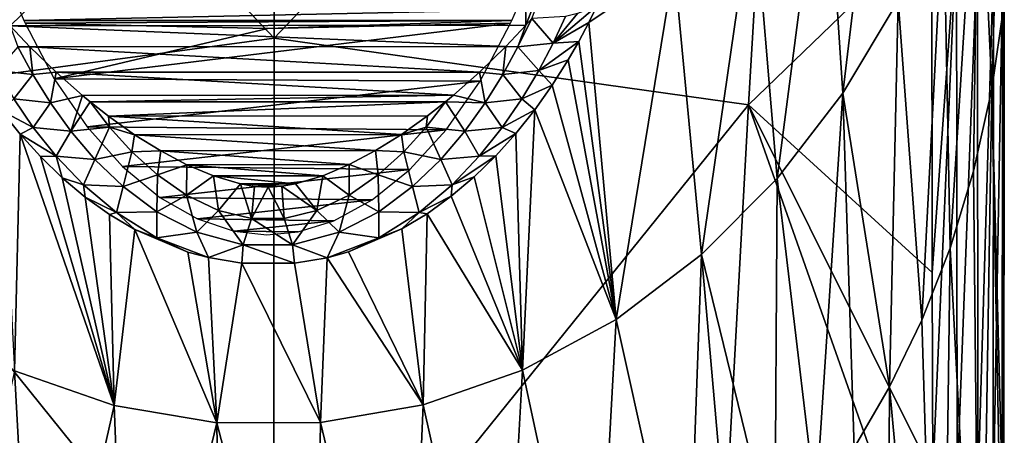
# Model space of a CAD drawing. Header units: millimetres. Extents: x -146 to 149, y -375 to 194.
# Tile 8 of 41: x -126 to -103, y 132 to 142. Entities that reach past the tile are written whole.
import ezdxf

# ---------------------------------------------------------------- set-up
doc = ezdxf.new("R2010")
doc.units = ezdxf.units.MM
doc.header["$LTSCALE"] = 309.490804
for name, color, linetype in [('146', 7, 'CONTINUOUS'), ('147', 7, 'CONTINUOUS'), ('148', 7, 'CONTINUOUS'), ('15', 7, 'CONTINUOUS'), ('150', 7, 'CONTINUOUS'), ('155', 7, 'CONTINUOUS'), ('157', 7, 'CONTINUOUS'), ('16', 7, 'CONTINUOUS')]:
    doc.layers.add(name, color=color, linetype=linetype)

msp = doc.modelspace()

# ---------------------------------------------------------------- linework, layer by layer
at = {"layer": '146', "linetype": 'CONTINUOUS'}
for points in [[(-131.919, 153.967, 127.136), (-119.833, 155.663, 128.676), (-119.849, 141.214, 106.856), (-131.919, 153.967, 127.136)], [(-119.833, 155.663, 128.676), (-107.821, 153.897, 127.003), (-119.849, 141.214, 106.856), (-119.833, 155.663, 128.676)], [(-131.099, 139.702, 105.761), (-131.919, 153.967, 127.136), (-119.849, 141.214, 106.856), (-131.099, 139.702, 105.761)], [(-107.821, 153.897, 127.003), (-108.666, 139.64, 105.653), (-119.849, 141.214, 106.856), (-107.821, 153.897, 127.003)], [(-107.821, 153.897, 127.003), (-104.346, 143.813, 112.583), (-108.666, 139.64, 105.653), (-107.821, 153.897, 127.003)], [(-104.346, 143.813, 112.583), (-104.337, 135.684, 101.124), (-108.666, 139.64, 105.653), (-104.346, 143.813, 112.583)], [(-131.099, 139.702, 105.761), (-119.849, 141.214, 106.856), (-119.865, 125.751, 85.743), (-131.099, 139.702, 105.761)], [(-119.849, 141.214, 106.856), (-108.666, 139.64, 105.653), (-119.865, 125.751, 85.743), (-119.849, 141.214, 106.856)], [(-130.29, 124.461, 85.073), (-131.099, 139.702, 105.761), (-119.865, 125.751, 85.743), (-130.29, 124.461, 85.073)], [(-108.666, 139.64, 105.653), (-109.5, 124.41, 84.988), (-119.865, 125.751, 85.743), (-108.666, 139.64, 105.653)], [(-108.666, 139.64, 105.653), (-104.316, 127.29, 89.928), (-109.5, 124.41, 84.988), (-108.666, 139.64, 105.653)], [(-104.326, 130.921, 94.695), (-104.316, 127.29, 89.928), (-108.666, 139.64, 105.653), (-104.326, 130.921, 94.695)], [(-104.337, 135.684, 101.124), (-104.326, 130.921, 94.695), (-108.666, 139.64, 105.653), (-104.337, 135.684, 101.124)]]:
    msp.add_3dface(points, dxfattribs=at)
at = {"layer": '147', "linetype": 'CONTINUOUS'}
for points in [[(-102.929, 140.01, 115.185), (-102.653, 129.193, 95.98), (-102.639, 142.043, 113.803), (-102.929, 140.01, 115.185)], [(-103.361, 138.078, 116.5), (-103.206, 122.755, 93.862), (-102.929, 140.01, 115.185), (-103.361, 138.078, 116.5)], [(-103.206, 122.755, 93.862), (-102.657, 125.817, 91.545), (-102.929, 140.01, 115.185), (-103.206, 122.755, 93.862)], [(-102.657, 125.817, 91.545), (-102.653, 129.193, 95.98), (-102.929, 140.01, 115.185), (-102.657, 125.817, 91.545)], [(-103.918, 136.259, 117.737), (-103.206, 122.755, 93.862), (-103.361, 138.078, 116.5), (-103.918, 136.259, 117.737)], [(-104.584, 134.563, 118.89), (-104.137, 119.824, 96.078), (-103.918, 136.259, 117.737), (-104.584, 134.563, 118.89)], [(-104.137, 119.824, 96.078), (-103.206, 122.755, 93.862), (-103.918, 136.259, 117.737), (-104.137, 119.824, 96.078)], [(-105.343, 132.991, 119.959), (-104.137, 119.824, 96.078), (-104.584, 134.563, 118.89), (-105.343, 132.991, 119.959)], [(-106.179, 131.55, 120.94), (-105.432, 117.093, 98.143), (-105.343, 132.991, 119.959), (-106.179, 131.55, 120.94)], [(-105.432, 117.093, 98.143), (-104.137, 119.824, 96.078), (-105.343, 132.991, 119.959), (-105.432, 117.093, 98.143)]]:
    msp.add_3dface(points, dxfattribs=at)
at = {"layer": '148', "linetype": 'CONTINUOUS'}
for points in [[(-102.929, 140.01, 115.185), (-102.656, 149.312, 130.227), (-103.247, 146.825, 131.806), (-102.929, 140.01, 115.185)], [(-102.929, 140.01, 115.185), (-102.639, 142.043, 113.803), (-102.656, 149.312, 130.227), (-102.929, 140.01, 115.185)], [(-105.406, 148.59, 151.26), (-106.874, 146.477, 152.513), (-106.446, 139.914, 136.2), (-105.406, 148.59, 151.26)], [(-105.141, 142.097, 134.811), (-105.406, 148.59, 151.26), (-106.446, 139.914, 136.2), (-105.141, 142.097, 134.811)], [(-103.918, 136.259, 117.737), (-103.247, 146.825, 131.806), (-104.075, 144.41, 133.34), (-103.918, 136.259, 117.737)], [(-103.918, 136.259, 117.737), (-103.361, 138.078, 116.5), (-103.247, 146.825, 131.806), (-103.918, 136.259, 117.737)], [(-103.361, 138.078, 116.5), (-102.929, 140.01, 115.185), (-103.247, 146.825, 131.806), (-103.361, 138.078, 116.5)], [(-106.874, 146.477, 152.513), (-108.55, 144.58, 153.641), (-107.993, 137.903, 137.481), (-106.874, 146.477, 152.513)], [(-106.446, 139.914, 136.2), (-106.874, 146.477, 152.513), (-107.993, 137.903, 137.481), (-106.446, 139.914, 136.2)], [(-108.55, 144.58, 153.641), (-110.418, 142.936, 154.622), (-109.78, 136.109, 138.628), (-108.55, 144.58, 153.641)], [(-107.993, 137.903, 137.481), (-108.55, 144.58, 153.641), (-109.78, 136.109, 138.628), (-107.993, 137.903, 137.481)], [(-104.584, 134.563, 118.89), (-104.075, 144.41, 133.34), (-105.141, 142.097, 134.811), (-104.584, 134.563, 118.89)], [(-104.584, 134.563, 118.89), (-103.918, 136.259, 117.737), (-104.075, 144.41, 133.34), (-104.584, 134.563, 118.89)], [(-110.418, 142.936, 154.622), (-112.435, 141.583, 155.397), (-111.791, 134.582, 139.607), (-110.418, 142.936, 154.622)], [(-112.435, 141.583, 155.397), (-110.418, 142.936, 154.622), (-112.247, 141.969, 155.986), (-112.435, 141.583, 155.397)], [(-109.78, 136.109, 138.628), (-110.418, 142.936, 154.622), (-111.791, 134.582, 139.607), (-109.78, 136.109, 138.628)], [(-105.343, 132.991, 119.959), (-105.141, 142.097, 134.811), (-106.446, 139.914, 136.2), (-105.343, 132.991, 119.959)], [(-105.343, 132.991, 119.959), (-104.584, 134.563, 118.89), (-105.141, 142.097, 134.811), (-105.343, 132.991, 119.959)], [(-112.435, 141.583, 155.397), (-112.668, 141.139, 154.744), (-111.791, 134.582, 139.607), (-112.435, 141.583, 155.397)], [(-112.668, 141.139, 154.744), (-112.916, 140.705, 154.128), (-111.791, 134.582, 139.607), (-112.668, 141.139, 154.744)], [(-112.916, 140.705, 154.128), (-113.296, 140.102, 153.315), (-111.791, 134.582, 139.607), (-112.916, 140.705, 154.128)], [(-113.296, 140.102, 153.315), (-113.707, 139.522, 152.57), (-111.791, 134.582, 139.607), (-113.296, 140.102, 153.315)], [(-107.082, 130.232, 121.836), (-106.446, 139.914, 136.2), (-107.993, 137.903, 137.481), (-107.082, 130.232, 121.836)], [(-107.082, 130.232, 121.836), (-106.179, 131.55, 120.94), (-106.446, 139.914, 136.2), (-107.082, 130.232, 121.836)], [(-106.179, 131.55, 120.94), (-105.343, 132.991, 119.959), (-106.446, 139.914, 136.2), (-106.179, 131.55, 120.94)], [(-125.838, 138.953, 151.873), (-126.284, 139.511, 152.556), (-125.971, 133.369, 140.389), (-125.838, 138.953, 151.873)], [(-113.707, 139.522, 152.57), (-114.15, 138.966, 151.889), (-113.995, 133.384, 140.379), (-113.707, 139.522, 152.57)], [(-111.791, 134.582, 139.607), (-113.707, 139.522, 152.57), (-113.995, 133.384, 140.379), (-111.791, 134.582, 139.607)], [(-123.624, 132.555, 140.916), (-125.838, 138.953, 151.873), (-125.971, 133.369, 140.389), (-123.624, 132.555, 140.916)], [(-125.359, 138.422, 151.252), (-125.838, 138.953, 151.873), (-123.624, 132.555, 140.916), (-125.359, 138.422, 151.252)], [(-114.15, 138.966, 151.889), (-114.626, 138.438, 151.27), (-113.995, 133.384, 140.379), (-114.15, 138.966, 151.889)], [(-124.845, 137.924, 150.691), (-125.359, 138.422, 151.252), (-123.624, 132.555, 140.916), (-124.845, 137.924, 150.691)], [(-114.626, 138.438, 151.27), (-115.136, 137.941, 150.71), (-113.995, 133.384, 140.379), (-114.626, 138.438, 151.27)], [(-124.303, 137.468, 150.196), (-124.845, 137.924, 150.691), (-123.624, 132.555, 140.916), (-124.303, 137.468, 150.196)], [(-115.136, 137.941, 150.71), (-115.676, 137.485, 150.214), (-113.995, 133.384, 140.379), (-115.136, 137.941, 150.71)], [(-108.046, 129.034, 122.651), (-107.993, 137.903, 137.481), (-109.78, 136.109, 138.628), (-108.046, 129.034, 122.651)], [(-108.046, 129.034, 122.651), (-107.082, 130.232, 121.836), (-107.993, 137.903, 137.481), (-108.046, 129.034, 122.651)], [(-123.733, 137.059, 149.766), (-124.303, 137.468, 150.196), (-123.624, 132.555, 140.916), (-123.733, 137.059, 149.766)], [(-115.676, 137.485, 150.214), (-116.244, 137.074, 149.783), (-113.995, 133.384, 140.379), (-115.676, 137.485, 150.214)], [(-123.136, 136.702, 149.403), (-123.733, 137.059, 149.766), (-123.624, 132.555, 140.916), (-123.136, 136.702, 149.403)], [(-116.244, 137.074, 149.783), (-116.838, 136.716, 149.417), (-116.34, 132.565, 140.91), (-116.244, 137.074, 149.783)], [(-113.995, 133.384, 140.379), (-116.244, 137.074, 149.783), (-116.34, 132.565, 140.91), (-113.995, 133.384, 140.379)], [(-116.838, 136.716, 149.417), (-118.096, 136.176, 148.884), (-116.34, 132.565, 140.91), (-116.838, 136.716, 149.417)], [(-121.201, 132.146, 141.183), (-123.136, 136.702, 149.403), (-123.624, 132.555, 140.916), (-121.201, 132.146, 141.183)], [(-121.883, 136.169, 148.877), (-123.136, 136.702, 149.403), (-121.201, 132.146, 141.183), (-121.883, 136.169, 148.877)], [(-121.402, 136.038, 148.751), (-121.883, 136.169, 148.877), (-121.201, 132.146, 141.183), (-121.402, 136.038, 148.751)], [(-120.614, 135.905, 148.624), (-121.402, 136.038, 148.751), (-121.201, 132.146, 141.183), (-120.614, 135.905, 148.624)], [(-118.604, 136.036, 148.75), (-119.37, 135.907, 148.625), (-118.762, 132.149, 141.181), (-118.604, 136.036, 148.75)], [(-116.34, 132.565, 140.91), (-118.604, 136.036, 148.75), (-118.762, 132.149, 141.181), (-116.34, 132.565, 140.91)], [(-118.096, 136.176, 148.884), (-118.604, 136.036, 148.75), (-116.34, 132.565, 140.91), (-118.096, 136.176, 148.884)], [(-110.11, 127.001, 124.034), (-109.78, 136.109, 138.628), (-111.791, 134.582, 139.607), (-110.11, 127.001, 124.034)], [(-110.11, 127.001, 124.034), (-109.058, 127.958, 123.383), (-109.78, 136.109, 138.628), (-110.11, 127.001, 124.034)], [(-109.058, 127.958, 123.383), (-108.046, 129.034, 122.651), (-109.78, 136.109, 138.628), (-109.058, 127.958, 123.383)], [(-118.762, 132.149, 141.181), (-120.614, 135.905, 148.624), (-121.201, 132.146, 141.183), (-118.762, 132.149, 141.181)], [(-119.37, 135.907, 148.625), (-120.614, 135.905, 148.624), (-118.762, 132.149, 141.181), (-119.37, 135.907, 148.625)], [(-112.288, 125.438, 125.097), (-111.791, 134.582, 139.607), (-113.995, 133.384, 140.379), (-112.288, 125.438, 125.097)], [(-112.288, 125.438, 125.097), (-110.11, 127.001, 124.034), (-111.791, 134.582, 139.607), (-112.288, 125.438, 125.097)], [(-127.692, 125.425, 125.106), (-125.478, 124.318, 125.859), (-125.971, 133.369, 140.389), (-127.692, 125.425, 125.106)], [(-125.478, 124.318, 125.859), (-123.624, 132.555, 140.916), (-125.971, 133.369, 140.389), (-125.478, 124.318, 125.859)], [(-114.502, 124.326, 125.853), (-113.995, 133.384, 140.379), (-116.34, 132.565, 140.91), (-114.502, 124.326, 125.853)], [(-114.502, 124.326, 125.853), (-112.288, 125.438, 125.097), (-113.995, 133.384, 140.379), (-114.502, 124.326, 125.853)], [(-125.478, 124.318, 125.859), (-123.267, 123.616, 126.336), (-123.624, 132.555, 140.916), (-125.478, 124.318, 125.859)], [(-123.267, 123.616, 126.336), (-121.201, 132.146, 141.183), (-123.624, 132.555, 140.916), (-123.267, 123.616, 126.336)], [(-116.713, 123.621, 126.333), (-116.34, 132.565, 140.91), (-118.762, 132.149, 141.181), (-116.713, 123.621, 126.333)], [(-116.713, 123.621, 126.333), (-114.502, 124.326, 125.853), (-116.34, 132.565, 140.91), (-116.713, 123.621, 126.333)], [(-123.267, 123.616, 126.336), (-121.078, 123.278, 126.566), (-121.201, 132.146, 141.183), (-123.267, 123.616, 126.336)], [(-118.901, 123.28, 126.565), (-118.762, 132.149, 141.181), (-121.201, 132.146, 141.183), (-118.901, 123.28, 126.565)], [(-121.078, 123.278, 126.566), (-118.901, 123.28, 126.565), (-121.201, 132.146, 141.183), (-121.078, 123.278, 126.566)], [(-118.901, 123.28, 126.565), (-116.713, 123.621, 126.333), (-118.762, 132.149, 141.181), (-118.901, 123.28, 126.565)]]:
    msp.add_3dface(points, dxfattribs=at)
at = {"layer": '15', "color": 7, "linetype": 'CONTINUOUS', "true_color": 0xd9d6db}
for points in [[(-125.848, 141.857, 157.071), (-125.752, 141.628, 156.688), (-114.141, 141.884, 157.116), (-125.848, 141.857, 157.071)], [(-114.141, 141.884, 157.116), (-125.752, 141.628, 156.688), (-114.248, 141.628, 156.688), (-114.141, 141.884, 157.116)], [(-125.752, 141.628, 156.688), (-125.724, 141.566, 156.584), (-114.248, 141.628, 156.688), (-125.752, 141.628, 156.688)], [(-114.248, 141.628, 156.688), (-125.724, 141.566, 156.584), (-120, 141.445, 156.631), (-114.248, 141.628, 156.688)], [(-114.276, 141.566, 156.584), (-114.248, 141.628, 156.688), (-120, 141.445, 156.631), (-114.276, 141.566, 156.584)]]:
    msp.add_3dface(points, dxfattribs=at)
at = {"layer": '150', "linetype": 'CONTINUOUS'}
for points in [[(-126.072, 141.508, 156.259), (-114.071, 153.175, 177.192), (-125.917, 153.178, 177.197), (-126.072, 141.508, 156.259)], [(-113.916, 141.521, 156.28), (-114.071, 153.175, 177.192), (-126.072, 141.508, 156.259), (-113.916, 141.521, 156.28)], [(-114.071, 153.175, 177.192), (-113.916, 141.521, 156.28), (-109.429, 152.901, 176.016), (-114.071, 153.175, 177.192)], [(-109.429, 152.901, 176.016), (-113.916, 141.521, 156.28), (-109.622, 152.373, 175.06), (-109.429, 152.901, 176.016)], [(-113.916, 141.521, 156.28), (-113.775, 141.679, 156.535), (-109.622, 152.373, 175.06), (-113.916, 141.521, 156.28)], [(-114.391, 141.016, 155.465), (-113.916, 141.521, 156.28), (-126.072, 141.508, 156.259), (-114.391, 141.016, 155.465)], [(-125.607, 141.013, 155.46), (-114.391, 141.016, 155.465), (-126.072, 141.508, 156.259), (-125.607, 141.013, 155.46)], [(-115.008, 140.414, 154.497), (-114.391, 141.016, 155.465), (-125.607, 141.013, 155.46), (-115.008, 140.414, 154.497)], [(-124.988, 140.41, 154.491), (-115.008, 140.414, 154.497), (-125.607, 141.013, 155.46), (-124.988, 140.41, 154.491)], [(-115.624, 139.869, 153.624), (-115.008, 140.414, 154.497), (-124.988, 140.41, 154.491), (-115.624, 139.869, 153.624)], [(-124.371, 139.865, 153.617), (-115.624, 139.869, 153.624), (-124.988, 140.41, 154.491), (-124.371, 139.865, 153.617)], [(-124.187, 139.713, 153.374), (-115.624, 139.869, 153.624), (-124.371, 139.865, 153.617), (-124.187, 139.713, 153.374)], [(-115.813, 139.713, 153.374), (-115.624, 139.869, 153.624), (-124.187, 139.713, 153.374), (-115.813, 139.713, 153.374)], [(-123.756, 139.374, 152.833), (-115.813, 139.713, 153.374), (-124.187, 139.713, 153.374), (-123.756, 139.374, 152.833)], [(-116.238, 139.379, 152.841), (-115.813, 139.713, 153.374), (-123.756, 139.374, 152.833), (-116.238, 139.379, 152.841)], [(-116.851, 138.943, 152.145), (-116.238, 139.379, 152.841), (-123.756, 139.374, 152.833), (-116.851, 138.943, 152.145)], [(-123.141, 138.938, 152.137), (-116.851, 138.943, 152.145), (-123.756, 139.374, 152.833), (-123.141, 138.938, 152.137)], [(-117.465, 138.561, 151.535), (-116.851, 138.943, 152.145), (-123.141, 138.938, 152.137), (-117.465, 138.561, 151.535)], [(-122.525, 138.555, 151.526), (-117.465, 138.561, 151.535), (-123.141, 138.938, 152.137), (-122.525, 138.555, 151.526)], [(-118.081, 138.235, 151.014), (-117.465, 138.561, 151.535), (-122.525, 138.555, 151.526), (-118.081, 138.235, 151.014)], [(-121.907, 138.229, 151.006), (-118.081, 138.235, 151.014), (-122.525, 138.555, 151.526), (-121.907, 138.229, 151.006)], [(-118.704, 137.97, 150.591), (-118.081, 138.235, 151.014), (-121.907, 138.229, 151.006), (-118.704, 137.97, 150.591)], [(-121.283, 137.965, 150.583), (-118.704, 137.97, 150.591), (-121.907, 138.229, 151.006), (-121.283, 137.965, 150.583)], [(-119.345, 137.779, 150.284), (-118.704, 137.97, 150.591), (-121.283, 137.965, 150.583), (-119.345, 137.779, 150.284)], [(-120.641, 137.775, 150.279), (-119.345, 137.779, 150.284), (-121.283, 137.965, 150.583), (-120.641, 137.775, 150.279)], [(-119.668, 137.721, 150.192), (-119.345, 137.779, 150.284), (-120.641, 137.775, 150.279), (-119.668, 137.721, 150.192)], [(-120.316, 137.719, 150.189), (-119.668, 137.721, 150.192), (-120.641, 137.775, 150.279), (-120.316, 137.719, 150.189)], [(-119.992, 137.698, 150.154), (-119.668, 137.721, 150.192), (-120.316, 137.719, 150.189), (-119.992, 137.698, 150.154)]]:
    msp.add_3dface(points, dxfattribs=at)
at = {"layer": '155', "linetype": 'CONTINUOUS'}
for points in [[(-112.435, 141.583, 155.397), (-112.247, 141.969, 155.986), (-113.273, 141.096, 155.306), (-112.435, 141.583, 155.397)], [(-112.247, 141.969, 155.986), (-112.696, 141.793, 156.201), (-113.273, 141.096, 155.306), (-112.247, 141.969, 155.986)], [(-113.775, 141.679, 156.535), (-113.916, 141.521, 156.28), (-114.109, 141.007, 155.452), (-113.775, 141.679, 156.535)], [(-113.775, 141.679, 156.535), (-114.109, 141.007, 155.452), (-113.273, 141.096, 155.306), (-113.775, 141.679, 156.535)], [(-112.981, 141.725, 156.312), (-113.775, 141.679, 156.535), (-113.273, 141.096, 155.306), (-112.981, 141.725, 156.312)], [(-112.696, 141.793, 156.201), (-112.981, 141.725, 156.312), (-113.273, 141.096, 155.306), (-112.696, 141.793, 156.201)], [(-125.607, 141.013, 155.46), (-126.072, 141.508, 156.259), (-125.891, 141.007, 155.452), (-125.607, 141.013, 155.46)], [(-113.916, 141.521, 156.28), (-114.391, 141.016, 155.465), (-114.109, 141.007, 155.452), (-113.916, 141.521, 156.28)], [(-112.668, 141.139, 154.744), (-112.435, 141.583, 155.397), (-113.273, 141.096, 155.306), (-112.668, 141.139, 154.744)], [(-112.916, 140.705, 154.128), (-112.668, 141.139, 154.744), (-113.613, 140.448, 154.325), (-112.916, 140.705, 154.128)], [(-112.668, 141.139, 154.744), (-113.273, 141.096, 155.306), (-113.613, 140.448, 154.325), (-112.668, 141.139, 154.744)], [(-125.537, 140.354, 154.457), (-125.891, 141.007, 155.452), (-126.387, 140.448, 154.325), (-125.537, 140.354, 154.457)], [(-125.607, 141.013, 155.46), (-125.891, 141.007, 155.452), (-125.537, 140.354, 154.457), (-125.607, 141.013, 155.46)], [(-124.988, 140.41, 154.491), (-125.607, 141.013, 155.46), (-125.537, 140.354, 154.457), (-124.988, 140.41, 154.491)], [(-114.391, 141.016, 155.465), (-115.008, 140.414, 154.497), (-114.463, 140.354, 154.457), (-114.391, 141.016, 155.465)], [(-114.391, 141.016, 155.465), (-114.463, 140.354, 154.457), (-114.109, 141.007, 155.452), (-114.391, 141.016, 155.465)], [(-114.109, 141.007, 155.452), (-114.463, 140.354, 154.457), (-113.613, 140.448, 154.325), (-114.109, 141.007, 155.452)], [(-113.273, 141.096, 155.306), (-114.109, 141.007, 155.452), (-113.613, 140.448, 154.325), (-113.273, 141.096, 155.306)], [(-113.296, 140.102, 153.315), (-112.916, 140.705, 154.128), (-113.613, 140.448, 154.325), (-113.296, 140.102, 153.315)], [(-125.99, 139.784, 153.371), (-125.537, 140.354, 154.457), (-126.387, 140.448, 154.325), (-125.99, 139.784, 153.371)], [(-113.613, 140.448, 154.325), (-114.463, 140.354, 154.457), (-114.01, 139.784, 153.371), (-113.613, 140.448, 154.325)], [(-113.296, 140.102, 153.315), (-113.613, 140.448, 154.325), (-114.01, 139.784, 153.371), (-113.296, 140.102, 153.315)], [(-125.123, 139.689, 153.495), (-125.537, 140.354, 154.457), (-125.99, 139.784, 153.371), (-125.123, 139.689, 153.495)], [(-124.988, 140.41, 154.491), (-125.537, 140.354, 154.457), (-125.123, 139.689, 153.495), (-124.988, 140.41, 154.491)], [(-124.371, 139.865, 153.617), (-124.988, 140.41, 154.491), (-125.123, 139.689, 153.495), (-124.371, 139.865, 153.617)], [(-115.008, 140.414, 154.497), (-115.624, 139.869, 153.624), (-114.876, 139.689, 153.495), (-115.008, 140.414, 154.497)], [(-115.008, 140.414, 154.497), (-114.876, 139.689, 153.495), (-114.463, 140.354, 154.457), (-115.008, 140.414, 154.497)], [(-114.463, 140.354, 154.457), (-114.876, 139.689, 153.495), (-114.01, 139.784, 153.371), (-114.463, 140.354, 154.457)], [(-113.707, 139.522, 152.57), (-113.296, 140.102, 153.315), (-114.01, 139.784, 153.371), (-113.707, 139.522, 152.57)], [(-126.284, 139.511, 152.556), (-125.529, 139.109, 152.448), (-125.99, 139.784, 153.371), (-126.284, 139.511, 152.556)], [(-125.529, 139.109, 152.448), (-125.123, 139.689, 153.495), (-125.99, 139.784, 153.371), (-125.529, 139.109, 152.448)], [(-124.371, 139.865, 153.617), (-125.123, 139.689, 153.495), (-124.641, 139.019, 152.574), (-124.371, 139.865, 153.617)], [(-124.187, 139.713, 153.374), (-124.371, 139.865, 153.617), (-124.641, 139.019, 152.574), (-124.187, 139.713, 153.374)], [(-115.624, 139.869, 153.624), (-115.813, 139.713, 153.374), (-114.876, 139.689, 153.495), (-115.624, 139.869, 153.624)], [(-114.01, 139.784, 153.371), (-114.876, 139.689, 153.495), (-114.472, 139.109, 152.447), (-114.01, 139.784, 153.371)], [(-113.707, 139.522, 152.57), (-114.01, 139.784, 153.371), (-114.472, 139.109, 152.447), (-113.707, 139.522, 152.57)], [(-126.284, 139.511, 152.556), (-125.838, 138.953, 151.873), (-125.529, 139.109, 152.448), (-126.284, 139.511, 152.556)], [(-124.641, 139.019, 152.574), (-125.123, 139.689, 153.495), (-125.529, 139.109, 152.448), (-124.641, 139.019, 152.574)], [(-124.187, 139.713, 153.374), (-124.641, 139.019, 152.574), (-123.733, 139.115, 152.549), (-124.187, 139.713, 153.374)], [(-123.756, 139.374, 152.833), (-124.187, 139.713, 153.374), (-123.733, 139.115, 152.549), (-123.756, 139.374, 152.833)], [(-115.813, 139.713, 153.374), (-116.238, 139.379, 152.841), (-116.267, 139.115, 152.549), (-115.813, 139.713, 153.374)], [(-115.359, 139.019, 152.574), (-115.813, 139.713, 153.374), (-116.267, 139.115, 152.549), (-115.359, 139.019, 152.574)], [(-115.813, 139.713, 153.374), (-115.359, 139.019, 152.574), (-114.876, 139.689, 153.495), (-115.813, 139.713, 153.374)], [(-114.876, 139.689, 153.495), (-115.359, 139.019, 152.574), (-114.472, 139.109, 152.447), (-114.876, 139.689, 153.495)], [(-114.15, 138.966, 151.889), (-113.707, 139.522, 152.57), (-114.472, 139.109, 152.447), (-114.15, 138.966, 151.889)], [(-123.141, 138.938, 152.137), (-123.756, 139.374, 152.833), (-123.733, 139.115, 152.549), (-123.141, 138.938, 152.137)], [(-116.238, 139.379, 152.841), (-116.851, 138.943, 152.145), (-116.267, 139.115, 152.549), (-116.238, 139.379, 152.841)], [(-125.838, 138.953, 151.873), (-124.986, 138.429, 151.562), (-125.529, 139.109, 152.448), (-125.838, 138.953, 151.873)], [(-124.986, 138.429, 151.562), (-124.641, 139.019, 152.574), (-125.529, 139.109, 152.448), (-124.986, 138.429, 151.562)], [(-124.641, 139.019, 152.574), (-124.076, 138.355, 151.703), (-123.733, 139.115, 152.549), (-124.641, 139.019, 152.574)], [(-123.733, 139.115, 152.549), (-124.076, 138.355, 151.703), (-123.206, 138.533, 151.777), (-123.733, 139.115, 152.549)], [(-123.141, 138.938, 152.137), (-123.733, 139.115, 152.549), (-123.206, 138.533, 151.777), (-123.141, 138.938, 152.137)], [(-116.851, 138.943, 152.145), (-116.794, 138.533, 151.777), (-116.267, 139.115, 152.549), (-116.851, 138.943, 152.145)], [(-116.794, 138.533, 151.777), (-115.923, 138.355, 151.703), (-116.267, 139.115, 152.549), (-116.794, 138.533, 151.777)], [(-115.923, 138.355, 151.703), (-115.359, 139.019, 152.574), (-116.267, 139.115, 152.549), (-115.923, 138.355, 151.703)], [(-114.472, 139.109, 152.447), (-115.359, 139.019, 152.574), (-115.014, 138.428, 151.561), (-114.472, 139.109, 152.447)], [(-114.15, 138.966, 151.889), (-114.472, 139.109, 152.447), (-115.014, 138.428, 151.561), (-114.15, 138.966, 151.889)], [(-125.838, 138.953, 151.873), (-125.359, 138.422, 151.252), (-124.986, 138.429, 151.562), (-125.838, 138.953, 151.873)], [(-124.076, 138.355, 151.703), (-124.641, 139.019, 152.574), (-124.986, 138.429, 151.562), (-124.076, 138.355, 151.703)], [(-122.525, 138.555, 151.526), (-123.141, 138.938, 152.137), (-123.206, 138.533, 151.777), (-122.525, 138.555, 151.526)], [(-116.851, 138.943, 152.145), (-117.465, 138.561, 151.535), (-116.794, 138.533, 151.777), (-116.851, 138.943, 152.145)], [(-115.359, 139.019, 152.574), (-115.923, 138.355, 151.703), (-115.014, 138.428, 151.561), (-115.359, 139.019, 152.574)], [(-114.626, 138.438, 151.27), (-114.15, 138.966, 151.889), (-115.014, 138.428, 151.561), (-114.626, 138.438, 151.27)], [(-125.359, 138.422, 151.252), (-124.845, 137.924, 150.691), (-124.986, 138.429, 151.562), (-125.359, 138.422, 151.252)], [(-124.845, 137.924, 150.691), (-124.343, 137.753, 150.722), (-124.986, 138.429, 151.562), (-124.845, 137.924, 150.691)], [(-124.343, 137.753, 150.722), (-124.076, 138.355, 151.703), (-124.986, 138.429, 151.562), (-124.343, 137.753, 150.722)], [(-123.41, 137.713, 150.899), (-124.076, 138.355, 151.703), (-124.343, 137.753, 150.722), (-123.41, 137.713, 150.899)], [(-124.076, 138.355, 151.703), (-123.41, 137.713, 150.899), (-123.206, 138.533, 151.777), (-124.076, 138.355, 151.703)], [(-123.206, 138.533, 151.777), (-123.41, 137.713, 150.899), (-122.601, 137.987, 151.08), (-123.206, 138.533, 151.777)], [(-122.525, 138.555, 151.526), (-123.206, 138.533, 151.777), (-122.601, 137.987, 151.08), (-122.525, 138.555, 151.526)], [(-121.907, 138.229, 151.006), (-122.525, 138.555, 151.526), (-122.601, 137.987, 151.08), (-121.907, 138.229, 151.006)], [(-117.465, 138.561, 151.535), (-118.081, 138.235, 151.014), (-117.399, 137.987, 151.08), (-117.465, 138.561, 151.535)], [(-117.465, 138.561, 151.535), (-117.399, 137.987, 151.08), (-116.794, 138.533, 151.777), (-117.465, 138.561, 151.535)], [(-117.399, 137.987, 151.08), (-116.59, 137.713, 150.899), (-116.794, 138.533, 151.777), (-117.399, 137.987, 151.08)], [(-116.59, 137.713, 150.899), (-115.923, 138.355, 151.703), (-116.794, 138.533, 151.777), (-116.59, 137.713, 150.899)], [(-115.923, 138.355, 151.703), (-116.59, 137.713, 150.899), (-115.657, 137.753, 150.722), (-115.923, 138.355, 151.703)], [(-115.014, 138.428, 151.561), (-115.923, 138.355, 151.703), (-115.657, 137.753, 150.722), (-115.014, 138.428, 151.561)], [(-115.136, 137.941, 150.71), (-114.626, 138.438, 151.27), (-115.657, 137.753, 150.722), (-115.136, 137.941, 150.71)], [(-114.626, 138.438, 151.27), (-115.014, 138.428, 151.561), (-115.657, 137.753, 150.722), (-114.626, 138.438, 151.27)], [(-121.907, 138.229, 151.006), (-122.601, 137.987, 151.08), (-121.915, 137.51, 150.49), (-121.907, 138.229, 151.006)], [(-121.283, 137.965, 150.583), (-121.907, 138.229, 151.006), (-121.915, 137.51, 150.49), (-121.283, 137.965, 150.583)], [(-118.081, 138.235, 151.014), (-118.704, 137.97, 150.591), (-118.085, 137.51, 150.49), (-118.081, 138.235, 151.014)], [(-118.081, 138.235, 151.014), (-118.085, 137.51, 150.49), (-117.399, 137.987, 151.08), (-118.081, 138.235, 151.014)], [(-124.845, 137.924, 150.691), (-124.303, 137.468, 150.196), (-124.343, 137.753, 150.722), (-124.845, 137.924, 150.691)], [(-123.41, 137.713, 150.899), (-122.619, 137.122, 150.188), (-122.601, 137.987, 151.08), (-123.41, 137.713, 150.899)], [(-122.601, 137.987, 151.08), (-122.619, 137.122, 150.188), (-121.915, 137.51, 150.49), (-122.601, 137.987, 151.08)], [(-121.283, 137.965, 150.583), (-121.915, 137.51, 150.49), (-121.159, 137.15, 150.055), (-121.283, 137.965, 150.583)], [(-120.641, 137.775, 150.279), (-121.283, 137.965, 150.583), (-121.159, 137.15, 150.055), (-120.641, 137.775, 150.279)], [(-118.704, 137.97, 150.591), (-119.345, 137.779, 150.284), (-118.841, 137.15, 150.055), (-118.704, 137.97, 150.591)], [(-118.704, 137.97, 150.591), (-118.841, 137.15, 150.055), (-118.085, 137.51, 150.49), (-118.704, 137.97, 150.591)], [(-118.085, 137.51, 150.49), (-117.381, 137.122, 150.188), (-117.399, 137.987, 151.08), (-118.085, 137.51, 150.49)], [(-117.381, 137.122, 150.188), (-116.59, 137.713, 150.899), (-117.399, 137.987, 151.08), (-117.381, 137.122, 150.188)], [(-115.676, 137.485, 150.214), (-115.136, 137.941, 150.71), (-115.657, 137.753, 150.722), (-115.676, 137.485, 150.214)], [(-124.303, 137.468, 150.196), (-123.569, 137.1, 149.946), (-124.343, 137.753, 150.722), (-124.303, 137.468, 150.196)], [(-123.569, 137.1, 149.946), (-123.41, 137.713, 150.899), (-124.343, 137.753, 150.722), (-123.569, 137.1, 149.946)], [(-122.619, 137.122, 150.188), (-123.41, 137.713, 150.899), (-123.569, 137.1, 149.946), (-122.619, 137.122, 150.188)], [(-120.641, 137.775, 150.279), (-121.159, 137.15, 150.055), (-120.382, 136.961, 149.828), (-120.641, 137.775, 150.279)], [(-120.316, 137.719, 150.189), (-120.641, 137.775, 150.279), (-120.382, 136.961, 149.828), (-120.316, 137.719, 150.189)], [(-119.992, 137.698, 150.154), (-120.316, 137.719, 150.189), (-120.382, 136.961, 149.828), (-119.992, 137.698, 150.154)], [(-119.992, 137.698, 150.154), (-120.382, 136.961, 149.828), (-119.618, 136.961, 149.828), (-119.992, 137.698, 150.154)], [(-119.668, 137.721, 150.192), (-119.992, 137.698, 150.154), (-119.618, 136.961, 149.828), (-119.668, 137.721, 150.192)], [(-119.345, 137.779, 150.284), (-119.668, 137.721, 150.192), (-118.841, 137.15, 150.055), (-119.345, 137.779, 150.284)], [(-119.668, 137.721, 150.192), (-119.618, 136.961, 149.828), (-118.841, 137.15, 150.055), (-119.668, 137.721, 150.192)], [(-116.59, 137.713, 150.899), (-117.381, 137.122, 150.188), (-116.432, 137.099, 149.945), (-116.59, 137.713, 150.899)], [(-115.657, 137.753, 150.722), (-116.59, 137.713, 150.899), (-116.432, 137.099, 149.945), (-115.657, 137.753, 150.722)], [(-115.676, 137.485, 150.214), (-115.657, 137.753, 150.722), (-116.432, 137.099, 149.945), (-115.676, 137.485, 150.214)], [(-124.303, 137.468, 150.196), (-123.733, 137.059, 149.766), (-123.569, 137.1, 149.946), (-124.303, 137.468, 150.196)], [(-122.619, 137.122, 150.188), (-121.677, 136.636, 149.624), (-121.915, 137.51, 150.49), (-122.619, 137.122, 150.188)], [(-121.915, 137.51, 150.49), (-121.677, 136.636, 149.624), (-121.159, 137.15, 150.055), (-121.915, 137.51, 150.49)], [(-118.841, 137.15, 150.055), (-118.322, 136.636, 149.624), (-118.085, 137.51, 150.49), (-118.841, 137.15, 150.055)], [(-118.322, 136.636, 149.624), (-117.381, 137.122, 150.188), (-118.085, 137.51, 150.49), (-118.322, 136.636, 149.624)], [(-116.244, 137.074, 149.783), (-115.676, 137.485, 150.214), (-116.432, 137.099, 149.945), (-116.244, 137.074, 149.783)], [(-123.733, 137.059, 149.766), (-123.136, 136.702, 149.403), (-123.569, 137.1, 149.946), (-123.733, 137.059, 149.766)], [(-122.617, 136.504, 149.263), (-122.619, 137.122, 150.188), (-123.569, 137.1, 149.946), (-122.617, 136.504, 149.263)], [(-123.136, 136.702, 149.403), (-122.617, 136.504, 149.263), (-123.569, 137.1, 149.946), (-123.136, 136.702, 149.403)], [(-121.677, 136.636, 149.624), (-122.619, 137.122, 150.188), (-122.617, 136.504, 149.263), (-121.677, 136.636, 149.624)], [(-121.677, 136.636, 149.624), (-120.583, 136.344, 149.293), (-121.159, 137.15, 150.055), (-121.677, 136.636, 149.624)], [(-121.159, 137.15, 150.055), (-120.583, 136.344, 149.293), (-120.382, 136.961, 149.828), (-121.159, 137.15, 150.055)], [(-120.583, 136.344, 149.293), (-119.417, 136.344, 149.293), (-120.382, 136.961, 149.828), (-120.583, 136.344, 149.293)], [(-120.382, 136.961, 149.828), (-119.417, 136.344, 149.293), (-119.618, 136.961, 149.828), (-120.382, 136.961, 149.828)], [(-119.618, 136.961, 149.828), (-119.417, 136.344, 149.293), (-118.841, 137.15, 150.055), (-119.618, 136.961, 149.828)], [(-119.417, 136.344, 149.293), (-118.322, 136.636, 149.624), (-118.841, 137.15, 150.055), (-119.417, 136.344, 149.293)], [(-117.381, 137.122, 150.188), (-118.322, 136.636, 149.624), (-117.385, 136.503, 149.263), (-117.381, 137.122, 150.188)], [(-116.432, 137.099, 149.945), (-117.381, 137.122, 150.188), (-117.385, 136.503, 149.263), (-116.432, 137.099, 149.945)], [(-116.838, 136.716, 149.417), (-116.432, 137.099, 149.945), (-117.385, 136.503, 149.263), (-116.838, 136.716, 149.417)], [(-116.838, 136.716, 149.417), (-116.244, 137.074, 149.783), (-116.432, 137.099, 149.945), (-116.838, 136.716, 149.417)], [(-118.096, 136.176, 148.884), (-116.838, 136.716, 149.417), (-117.385, 136.503, 149.263), (-118.096, 136.176, 148.884)], [(-123.136, 136.702, 149.403), (-121.883, 136.169, 148.877), (-122.617, 136.504, 149.263), (-123.136, 136.702, 149.403)], [(-121.402, 136.038, 148.751), (-121.677, 136.636, 149.624), (-122.617, 136.504, 149.263), (-121.402, 136.038, 148.751)], [(-121.883, 136.169, 148.877), (-121.402, 136.038, 148.751), (-122.617, 136.504, 149.263), (-121.883, 136.169, 148.877)], [(-121.677, 136.636, 149.624), (-121.402, 136.038, 148.751), (-120.583, 136.344, 149.293), (-121.677, 136.636, 149.624)], [(-119.417, 136.344, 149.293), (-118.604, 136.036, 148.75), (-118.322, 136.636, 149.624), (-119.417, 136.344, 149.293)], [(-118.322, 136.636, 149.624), (-118.604, 136.036, 148.75), (-117.385, 136.503, 149.263), (-118.322, 136.636, 149.624)], [(-118.604, 136.036, 148.75), (-118.096, 136.176, 148.884), (-117.385, 136.503, 149.263), (-118.604, 136.036, 148.75)], [(-121.402, 136.038, 148.751), (-120.614, 135.905, 148.624), (-120.583, 136.344, 149.293), (-121.402, 136.038, 148.751)], [(-120.614, 135.905, 148.624), (-119.37, 135.907, 148.625), (-120.583, 136.344, 149.293), (-120.614, 135.905, 148.624)], [(-120.583, 136.344, 149.293), (-119.37, 135.907, 148.625), (-119.417, 136.344, 149.293), (-120.583, 136.344, 149.293)], [(-119.37, 135.907, 148.625), (-118.604, 136.036, 148.75), (-119.417, 136.344, 149.293), (-119.37, 135.907, 148.625)]]:
    msp.add_3dface(points, dxfattribs=at)
at = {"layer": '157', "linetype": 'CONTINUOUS'}
for points in [[(-104.337, 135.684, 101.124), (-104.346, 143.813, 112.583), (-103.769, 143.669, 112.682), (-104.337, 135.684, 101.124)], [(-104.326, 130.921, 94.695), (-104.337, 135.684, 101.124), (-103.769, 143.669, 112.682), (-104.326, 130.921, 94.695)], [(-103.752, 130.777, 94.812), (-104.326, 130.921, 94.695), (-103.769, 143.669, 112.682), (-103.752, 130.777, 94.812)], [(-103.27, 143.389, 112.875), (-103.752, 130.777, 94.812), (-103.769, 143.669, 112.682), (-103.27, 143.389, 112.875)], [(-103.264, 130.502, 95.018), (-103.752, 130.777, 94.812), (-103.27, 143.389, 112.875), (-103.264, 130.502, 95.018)], [(-102.896, 143.001, 113.142), (-103.264, 130.502, 95.018), (-103.27, 143.389, 112.875), (-102.896, 143.001, 113.142)], [(-102.899, 130.125, 95.301), (-103.264, 130.502, 95.018), (-102.896, 143.001, 113.142), (-102.899, 130.125, 95.301)], [(-102.679, 142.538, 113.461), (-102.899, 130.125, 95.301), (-102.896, 143.001, 113.142), (-102.679, 142.538, 113.461)], [(-102.689, 129.679, 95.636), (-102.899, 130.125, 95.301), (-102.679, 142.538, 113.461), (-102.689, 129.679, 95.636)], [(-102.639, 142.043, 113.803), (-102.689, 129.679, 95.636), (-102.679, 142.538, 113.461), (-102.639, 142.043, 113.803)], [(-102.639, 142.043, 113.803), (-102.653, 129.193, 95.98), (-102.689, 129.679, 95.636), (-102.639, 142.043, 113.803)]]:
    msp.add_3dface(points, dxfattribs=at)
at = {"layer": '16', "color": 7, "linetype": 'CONTINUOUS', "true_color": 0xd9d6db}
for points in [[(-120, 141.445, 156.631), (-125.724, 141.566, 156.584), (-125.036, 140.254, 154.521), (-120, 141.445, 156.631)], [(-114.276, 141.566, 156.584), (-120, 141.445, 156.631), (-125.036, 140.254, 154.521), (-114.276, 141.566, 156.584)], [(-114.996, 140.2, 154.442), (-114.276, 141.566, 156.584), (-125.036, 140.254, 154.521), (-114.996, 140.2, 154.442)], [(-124.262, 139.123, 152.91), (-114.996, 140.2, 154.442), (-125.036, 140.254, 154.521), (-124.262, 139.123, 152.91)], [(-115.793, 139.054, 152.816), (-114.996, 140.2, 154.442), (-124.262, 139.123, 152.91), (-115.793, 139.054, 152.816)], [(-123.422, 138.184, 151.669), (-115.793, 139.054, 152.816), (-124.262, 139.123, 152.91), (-123.422, 138.184, 151.669)], [(-116.649, 138.117, 151.584), (-115.793, 139.054, 152.816), (-123.422, 138.184, 151.669), (-116.649, 138.117, 151.584)], [(-122.548, 137.459, 150.765), (-116.649, 138.117, 151.584), (-123.422, 138.184, 151.669), (-122.548, 137.459, 150.765)], [(-117.541, 137.399, 150.692), (-116.649, 138.117, 151.584), (-122.548, 137.459, 150.765), (-117.541, 137.399, 150.692)], [(-121.657, 136.951, 150.155), (-117.541, 137.399, 150.692), (-122.548, 137.459, 150.765), (-121.657, 136.951, 150.155)], [(-118.441, 136.908, 150.105), (-117.541, 137.399, 150.692), (-121.657, 136.951, 150.155), (-118.441, 136.908, 150.105)], [(-120.794, 136.664, 149.82), (-118.441, 136.908, 150.105), (-121.657, 136.951, 150.155), (-120.794, 136.664, 149.82)], [(-119.284, 136.648, 149.802), (-118.441, 136.908, 150.105), (-120.794, 136.664, 149.82), (-119.284, 136.648, 149.802)], [(-120.025, 136.577, 149.72), (-119.284, 136.648, 149.802), (-120.794, 136.664, 149.82), (-120.025, 136.577, 149.72)]]:
    msp.add_3dface(points, dxfattribs=at)

doc.saveas('drawing.dxf')
